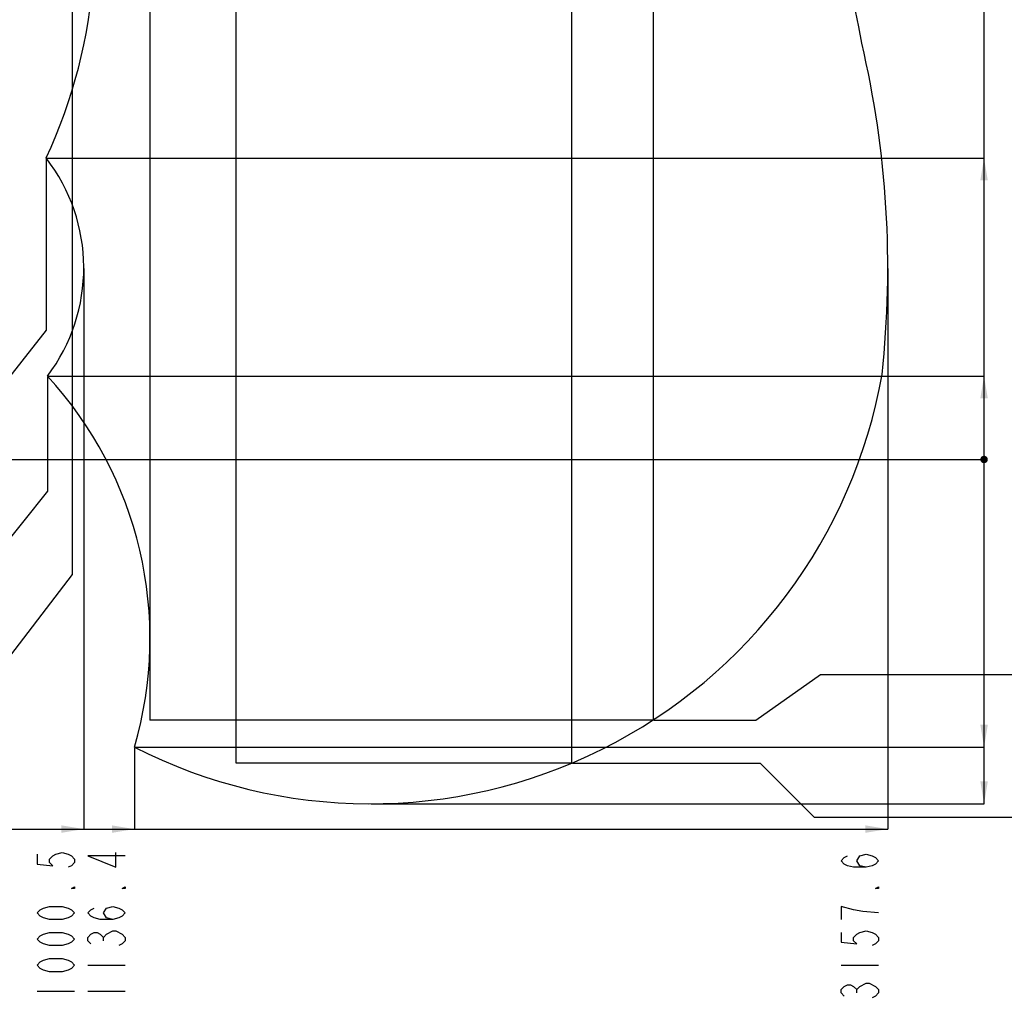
# Model space of a CAD drawing. Header units: millimetres. Extents: x 0 to 11890, y 0 to 8410.
# Tile 164 of 190: x 6709 to 9350, y 3409 to 6050. Entities that reach past the tile are written whole.
import ezdxf

# ---------------------------------------------------------------- set-up
doc = ezdxf.new("R2010")
doc.units = ezdxf.units.MM
doc.header["$LTSCALE"] = 653.95
doc.layers.get('0').update_dxf_attribs({"linetype": 'CONTINUOUS'})
doc.layers.add('14ALL_DIM', color=7, linetype='CONTINUOUS')
doc.layers.add('R180-1-YUNDONGFANWDXF_DIMENSION', color=7, linetype='CONTINUOUS')
doc.styles.get("Standard").update_dxf_attribs({"font": 'txt', "width": 0.7})
doc.dimstyles.new('DIMSTYLE_1', dxfattribs={"dimtxt": 100, "dimasz": 60, "dimexe": 5, "dimexo": 0.2, "dimgap": 2.5, "dimtad": 1, "dimdsep": 46, "dimtxsty": 'Standard', "dimblk": '_FILLED', "dimblk1": '_FILLED', "dimblk2": '_FILLED', "dimcen": 0.09, "dimclrt": 5, "dimazin": 2, "dimtp": 0.01, "dimtm": 0.01, "dimtfac": 1, "dimtofl": 0, "dimtmove": 0, "dimatfit": 3, "dimldrblk": '_FILLED', "dimfxl": 0, "dimtolj": 1, "dimarcsym": 0})
doc.dimstyles.new('DIMSTYLE_2', dxfattribs={"dimtxt": 100, "dimasz": 60, "dimexe": 5, "dimexo": 0.2, "dimgap": 2.5, "dimtad": 1, "dimdec": 1, "dimdsep": 46, "dimtxsty": 'Standard', "dimblk": '_FILLED', "dimblk1": '_FILLED', "dimblk2": '_FILLED', "dimcen": 0.09, "dimclrt": 5, "dimazin": 2, "dimtp": 0.01, "dimtm": 0.01, "dimtfac": 1, "dimtdec": 1, "dimtofl": 0, "dimtmove": 0, "dimatfit": 3, "dimldrblk": '_FILLED', "dimfxl": 0, "dimtolj": 1, "dimarcsym": 0})
doc.dimstyles.new('DIMSTYLE_4', dxfattribs={"dimtxt": 100, "dimasz": 60, "dimexe": 5, "dimexo": 0.2, "dimgap": 2.5, "dimtad": 0, "dimtih": 1, "dimtoh": 1, "dimdec": 1, "dimdsep": 46, "dimtxsty": 'Standard', "dimblk": '_FILLED', "dimblk1": '_FILLED', "dimblk2": '_FILLED', "dimcen": 0.09, "dimclrt": 5, "dimazin": 2, "dimtp": 0.01, "dimtm": 0.01, "dimtfac": 1, "dimtdec": 1, "dimtofl": 0, "dimtmove": 0, "dimatfit": 3, "dimldrblk": '_FILLED', "dimfxl": 0, "dimtolj": 1, "dimarcsym": 0})
doc.dimstyles.new('DIMSTYLE_5', dxfattribs={"dimtxt": 100, "dimasz": 60, "dimexe": 5, "dimexo": 0.2, "dimgap": 2.5, "dimtad": 0, "dimtih": 1, "dimtoh": 1, "dimdec": 1, "dimdsep": 46, "dimtxsty": 'Standard', "dimblk": '_FILLED', "dimblk1": '_FILLED', "dimblk2": '_FILLED', "dimcen": 0.09, "dimclrt": 5, "dimazin": 2, "dimtfac": 1, "dimtdec": 1, "dimtofl": 0, "dimtmove": 0, "dimatfit": 3, "dimldrblk": '_FILLED', "dimfxl": 0, "dimtolj": 1, "dimarcsym": 0})
doc.dimstyles.new('DIMSTYLE_6', dxfattribs={"dimtxt": 100, "dimasz": 60, "dimexe": 5, "dimexo": 0.2, "dimgap": 2.5, "dimtad": 1, "dimdec": 0, "dimdsep": 46, "dimtxsty": 'Standard', "dimblk": '_FILLED', "dimblk1": '_FILLED', "dimblk2": '_FILLED', "dimcen": 0.09, "dimclrt": 5, "dimazin": 2, "dimtp": 0.01, "dimtm": 0.01, "dimtfac": 1, "dimtdec": 0, "dimtofl": 0, "dimtmove": 0, "dimatfit": 3, "dimldrblk": '_FILLED', "dimfxl": 0, "dimtolj": 1, "dimarcsym": 0})

# ---------------------------------------------------------------- blocks, each defined once
blk = doc.blocks.new('_FILLED')
at = {"color": 0, "linetype": 'ByBlock'}
blk.add_solid([(0, 0), (-1, 0.167), (-1, -0.167)], dxfattribs=at)
blk = doc.blocks.new('*D3')
at = {"layer": 'R180-1-YUNDONGFANWDXF_DIMENSION', "color": 2, "linetype": 'Continuous'}
for p, q in [((7942.2, 7214.6), (4728.6, 7214.6)), ((4778.6, 7214.6), (4778.6, 6042.6)), ((4778.6, 4870.6), (4778.6, 6042.6)), ((5594, 4870.6), (4728.6, 4870.6))]:
    blk.add_line(p, q, dxfattribs=at)
at = {"layer": 'R180-1-YUNDONGFANWDXF_DIMENSION', "color": 2, "linetype": 'Continuous', "xscale": 60, "yscale": 60, "zscale": 60}
for p, rotation in [((4778.6, 7214.6), 90), ((4778.6, 4870.6), 270)]:
    blk.add_blockref('_FILLED', p, dxfattribs=dict(at, rotation=rotation))
blk = doc.blocks.new('*D16')
at = {"layer": 'R180-1-YUNDONGFANWDXF_DIMENSION', "color": 2, "linetype": 'Continuous'}
for p, q in [((6849.4, 6674), (6849.4, 4561.8)), ((6849.4, 4561.8), (6517.2, 4128)), ((6517.2, 4128), (6517.2, 3879))]:
    blk.add_line(p, q, dxfattribs=at)
blk = doc.blocks.new('*D18')
at = {"layer": 'R180-1-YUNDONGFANWDXF_DIMENSION', "color": 2, "linetype": 'Continuous'}
for p, q in [((6779.7, 5677.3), (6779.7, 5217.6)), ((6779.7, 5217.6), (6164.6, 4435.6)), ((6164.6, 4435.6), (6164.6, 3879))]:
    blk.add_line(p, q, dxfattribs=at)
blk = doc.blocks.new('*D19')
at = {"layer": 'R180-1-YUNDONGFANWDXF_DIMENSION', "color": 2, "linetype": 'Continuous'}
blk.add_line((6880.7, 5382.6), (6880.7, 3879), dxfattribs=at)
blk = doc.blocks.new('*D20')
at = {"layer": 'R180-1-YUNDONGFANWDXF_DIMENSION', "color": 2, "linetype": 'Continuous'}
for p, q in [((6783.1, 5092.3), (6783.1, 4785.2)), ((6783.1, 4785.2), (6351.1, 4245.4)), ((6351.1, 4245.4), (6351.1, 3879))]:
    blk.add_line(p, q, dxfattribs=at)
blk = doc.blocks.new('*D21')
at = {"layer": 'R180-1-YUNDONGFANWDXF_DIMENSION', "color": 2, "linetype": 'Continuous'}
blk.add_line((7016.6, 4096.9), (7016.6, 3879), dxfattribs=at)
blk = doc.blocks.new('*D22')
at = {"layer": 'R180-1-YUNDONGFANWDXF_DIMENSION', "color": 2, "linetype": 'Continuous'}
blk.add_line((9037.8, 5382.6), (9037.8, 3879), dxfattribs=at)
blk = doc.blocks.new('*D23')
at = {"layer": 'R180-1-YUNDONGFANWDXF_DIMENSION', "color": 2, "linetype": 'Continuous'}
blk.add_line((7735.3, 7042.2), (9296.1, 7042.2), dxfattribs=at)
blk = doc.blocks.new('*D24')
at = {"layer": 'R180-1-YUNDONGFANWDXF_DIMENSION', "color": 2, "linetype": 'Continuous'}
blk.add_line((6221.3, 4870.6), (9296.1, 4870.6), dxfattribs=at)
blk = doc.blocks.new('*D25')
at = {"layer": 'R180-1-YUNDONGFANWDXF_DIMENSION', "color": 2, "linetype": 'Continuous'}
blk.add_line((6851.4, 6676), (9296.1, 6676), dxfattribs=at)
blk = doc.blocks.new('*D26')
at = {"layer": 'R180-1-YUNDONGFANWDXF_DIMENSION', "color": 2, "linetype": 'Continuous'}
blk.add_line((6781.7, 5679.3), (9296.1, 5679.3), dxfattribs=at)
blk = doc.blocks.new('*D27')
at = {"layer": 'R180-1-YUNDONGFANWDXF_DIMENSION', "color": 2, "linetype": 'Continuous'}
blk.add_line((6785.1, 5094.3), (9296.1, 5094.3), dxfattribs=at)
blk = doc.blocks.new('*D28')
at = {"layer": 'R180-1-YUNDONGFANWDXF_DIMENSION', "color": 2, "linetype": 'Continuous'}
blk.add_line((7018.6, 4098.9), (9296.1, 4098.9), dxfattribs=at)
blk = doc.blocks.new('*D29')
at = {"layer": 'R180-1-YUNDONGFANWDXF_DIMENSION', "color": 2, "linetype": 'Continuous'}
blk.add_line((7651.4, 3947), (9296.1, 3947), dxfattribs=at)
blk = doc.blocks.new('*D30')
at = {"layer": 'R180-1-YUNDONGFANWDXF_DIMENSION', "color": 2, "linetype": 'Continuous'}
for p, q in [((8410.3, 6844.2), (9992.1, 6844.2)), ((9942.1, 6844.2), (9942.1, 5569)), ((9942.1, 4293.8), (9942.1, 5569)), ((8683.5, 4171.6), (8857.5, 4293.8)), ((8857.5, 4293.8), (9992.1, 4293.8)), ((8410.3, 4171.6), (8683.5, 4171.6))]:
    blk.add_line(p, q, dxfattribs=at)
at = {"layer": 'R180-1-YUNDONGFANWDXF_DIMENSION', "color": 2, "linetype": 'Continuous', "xscale": 60, "yscale": 60, "zscale": 60}
for p, rotation in [((9942.1, 6844.2), 90), ((9942.1, 4293.8), 270)]:
    blk.add_blockref('_FILLED', p, dxfattribs=dict(at, rotation=rotation))
blk = doc.blocks.new('*D31')
at = {"layer": 'R180-1-YUNDONGFANWDXF_DIMENSION', "color": 2, "linetype": 'Continuous'}
for p, q in [((8191.6, 6955.9), (10202.8, 6955.9)), ((10152.8, 6955.9), (10152.8, 5433.5)), ((10152.8, 3911.1), (10152.8, 5433.5)), ((8191.6, 4055.9), (8695.1, 4055.9)), ((8695.1, 4055.9), (8840.1, 3911.1)), ((8840.1, 3911.1), (10202.8, 3911.1))]:
    blk.add_line(p, q, dxfattribs=at)
at = {"layer": 'R180-1-YUNDONGFANWDXF_DIMENSION', "color": 2, "linetype": 'Continuous', "xscale": 60, "yscale": 60, "zscale": 60}
for p, rotation in [((10152.8, 6955.9), 90), ((10152.8, 3911.1), 270)]:
    blk.add_blockref('_FILLED', p, dxfattribs=dict(at, rotation=rotation))

msp = doc.modelspace()

# ---------------------------------------------------------------- linework, layer by layer
at = {"color": 7, "linetype": 'Continuous'}
for p, q in [((7289.625, 4055.884), (7289.625, 6955.884)), ((8189.625, 6955.884), (8189.625, 4055.884)), ((7058.292, 6844.238), (7058.292, 4171.615)), ((8408.292, 6844.238), (8408.292, 4171.615)), ((8408.292, 4171.615), (7058.292, 4171.615)), ((8189.625, 4055.884), (7289.625, 4055.884))]:
    msp.add_line(p, q, dxfattribs=at)
for centre, radius, start, end in [((7733.292, 5792.157), 1250, 9, 135), ((5516.319, 6268.474), 1394, 335, 17), ((6400.203, 5384.591), 2637.578, 353.781795, 13.218205), ((6400.203, 5384.591), 480.528, 322.835407, 37.835407), ((7649.441, 5340.966), 1394, 243, 350), ((6019.971, 4390.25), 1038.32, 343.704311, 42.692746)]:
    msp.add_arc(centre, radius, start, end, dxfattribs=at)
at = {"layer": '14ALL_DIM', "color": 2, "linetype": 'Continuous'}
for p, q in [((9296.079, 3946.966), (9296.079, 7042.157)), ((5880.193, 3879.03), (9037.781, 3879.03))]:
    msp.add_line(p, q, dxfattribs=at)
at = {"layer": '14ALL_DIM', "color": 2, "linetype": 'Continuous', "const_width": 10}
msp.add_lwpolyline([(9291.079, 4870.591, 1), (9301.079, 4870.591, 1)], format="xyb", close=True, dxfattribs=at)
msp.add_lwpolyline([(9291.079, 4870.591, 1), (9301.079, 4870.591, 1)], format="xyb", close=True, dxfattribs=at)
msp.add_lwpolyline([(9291.079, 4870.591, 1), (9301.079, 4870.591, 1)], format="xyb", close=True, dxfattribs=at)
msp.add_lwpolyline([(9291.079, 4870.591, 1), (9301.079, 4870.591, 1)], format="xyb", close=True, dxfattribs=at)
msp.add_lwpolyline([(9291.079, 4870.591, 1), (9301.079, 4870.591, 1)], format="xyb", close=True, dxfattribs=at)
msp.add_lwpolyline([(9291.079, 4870.591, 1), (9301.079, 4870.591, 1)], format="xyb", close=True, dxfattribs=at)
at = {"layer": '14ALL_DIM', "color": 2, "linetype": 'Continuous'}
for points in [[(9296.079, 5679.344), (9306.079, 5619.344), (9286.079, 5619.344)], [(9296.079, 5094.3), (9306.079, 5034.3), (9286.079, 5034.3)], [(9296.079, 4098.903), (9286.079, 4158.903), (9306.079, 4158.903)], [(9296.079, 3946.966), (9286.079, 4006.966), (9306.079, 4006.966)], [(6880.731, 3879.03), (6820.731, 3869.03), (6820.731, 3889.03)], [(7016.579, 3879.03), (6956.579, 3869.03), (6956.579, 3889.03)], [(9037.781, 3879.03), (8977.781, 3869.03), (8977.781, 3889.03)]]:
    msp.add_solid(points, dxfattribs=at)
at = {"layer": 'R180-1-YUNDONGFANWDXF_DIMENSION', "color": 5, "linetype": 'Continuous'}
for p, q in [((6933.245, 3579.655), (6933.245, 3588.405)), ((6891.579, 3514.03), (6991.578, 3514.03)), ((8912.781, 3514.03), (9012.781, 3514.03)), ((6755.731, 3444.03), (6855.731, 3444.03)), ((6891.579, 3444.03), (6991.578, 3444.03)), ((8954.448, 3439.655), (8954.448, 3448.405))]:
    msp.add_line(p, q, dxfattribs=at)
for points in [[(6755.731, 3811.53), (6755.731, 3785.28), (6797.398, 3780.905), (6789.064, 3789.655), (6789.064, 3798.405), (6797.398, 3807.155), (6805.731, 3811.53), (6822.398, 3815.905), (6839.064, 3811.53), (6847.398, 3807.155), (6855.731, 3798.405), (6855.731, 3789.655), (6847.398, 3780.905), (6839.064, 3776.53)], [(6991.578, 3807.155), (6891.579, 3807.155), (6966.578, 3776.53), (6966.578, 3815.905)], [(8979.448, 3776.53), (8962.781, 3780.905), (8954.448, 3794.03), (8962.781, 3807.155), (8979.448, 3811.53), (8996.114, 3807.155), (9004.448, 3802.78), (9012.781, 3794.03), (9004.448, 3785.28), (8996.114, 3780.905), (8979.448, 3776.53), (8946.115, 3776.53), (8929.448, 3780.905), (8921.115, 3785.28), (8912.781, 3794.03), (8921.115, 3802.78), (8929.448, 3807.155)], [(6855.731, 3724.03), (6855.731, 3719.655), (6847.398, 3719.655), (6855.731, 3724.03)], [(6991.578, 3724.03), (6991.578, 3719.655), (6983.245, 3719.655), (6991.578, 3724.03)], [(9012.781, 3724.03), (9012.781, 3719.655), (9004.448, 3719.655), (9012.781, 3724.03)], [(6855.731, 3654.03), (6847.398, 3645.28), (6839.064, 3640.905), (6822.398, 3636.53), (6789.064, 3636.53), (6772.398, 3640.905), (6764.064, 3645.28), (6755.731, 3654.03), (6764.064, 3662.78), (6772.398, 3667.155), (6789.064, 3671.53), (6822.398, 3671.53), (6839.064, 3667.155), (6847.398, 3662.78), (6855.731, 3654.03)], [(6958.245, 3636.53), (6941.579, 3640.905), (6933.245, 3654.03), (6941.579, 3667.155), (6958.245, 3671.53), (6974.912, 3667.155), (6983.245, 3662.78), (6991.578, 3654.03), (6983.245, 3645.28), (6974.912, 3640.905), (6958.245, 3636.53), (6924.912, 3636.53), (6908.245, 3640.905), (6899.912, 3645.28), (6891.579, 3654.03), (6899.912, 3662.78), (6908.245, 3667.155)], [(8946.115, 3662.78), (8912.781, 3671.53), (8912.781, 3636.53)], [(9012.781, 3654.03), (8971.115, 3658.405), (8946.115, 3662.78)], [(6855.731, 3584.03), (6847.398, 3575.28), (6839.064, 3570.905), (6822.398, 3566.53), (6789.064, 3566.53), (6772.398, 3570.905), (6764.064, 3575.28), (6755.731, 3584.03), (6764.064, 3592.78), (6772.398, 3597.155), (6789.064, 3601.53), (6822.398, 3601.53), (6839.064, 3597.155), (6847.398, 3592.78), (6855.731, 3584.03)], [(6899.912, 3570.905), (6891.579, 3579.655), (6891.579, 3588.405), (6899.912, 3597.155), (6908.245, 3601.53), (6916.579, 3601.53), (6924.912, 3597.155), (6933.245, 3588.405), (6941.579, 3597.155)], [(6941.579, 3597.155), (6958.245, 3605.905), (6966.578, 3605.905)], [(6966.578, 3605.905), (6983.245, 3597.155), (6991.578, 3588.405), (6991.578, 3579.655), (6983.245, 3570.905), (6974.912, 3566.53)], [(8912.781, 3601.53), (8912.781, 3575.28), (8954.448, 3570.905), (8946.115, 3579.655), (8946.115, 3588.405), (8954.448, 3597.155), (8962.781, 3601.53), (8979.448, 3605.905), (8996.114, 3601.53), (9004.448, 3597.155), (9012.781, 3588.405), (9012.781, 3579.655), (9004.448, 3570.905), (8996.114, 3566.53)], [(6855.731, 3514.03), (6847.398, 3505.28), (6839.064, 3500.905), (6822.398, 3496.53), (6789.064, 3496.53), (6772.398, 3500.905), (6764.064, 3505.28), (6755.731, 3514.03), (6764.064, 3522.78), (6772.398, 3527.155), (6789.064, 3531.53), (6822.398, 3531.53), (6839.064, 3527.155), (6847.398, 3522.78), (6855.731, 3514.03)], [(8921.115, 3430.905), (8912.781, 3439.655), (8912.781, 3448.405), (8921.115, 3457.155), (8929.448, 3461.53), (8937.781, 3461.53), (8946.115, 3457.155), (8954.448, 3448.405), (8962.781, 3457.155)], [(8962.781, 3457.155), (8979.448, 3465.905), (8987.781, 3465.905)], [(8987.781, 3465.905), (9004.448, 3457.155), (9012.781, 3448.405), (9012.781, 3439.655), (9004.448, 3430.905), (8996.114, 3426.53)]]:
    msp.add_lwpolyline(points, dxfattribs=at)

# ---------------------------------------------------------------- dimensions: what is measured, and where the dimension line sits
at = {"layer": 'R180-1-YUNDONGFANWDXF_DIMENSION', "color": 2, "linetype": 'Continuous'}
for base, p1, p2, angle, dimstyle, picture, middle in [((4778.591, 7214.559), (5594.177, 4870.591), (7942.393, 7214.559), 90, 'DIMSTYLE_2', '*D3', (4778.591, 5902.575)), ((10152.826, 6955.884), (8191.425, 4055.884), (8191.425, 6955.884), 90, 'DIMSTYLE_1', '*D31', (10152.826, 5293.474)), ((9942.12, 4171.615), (8410.092, 6844.238), (8410.092, 4171.615), 270, 'DIMSTYLE_6', '*D30', (9942.12, 5428.995))]:
    dim = msp.add_linear_dim(base=base, p1=p1, p2=p2, angle=angle, dimstyle=dimstyle, dxfattribs=at)
    dim.commit()
    dim.dimension.update_dxf_attribs({"geometry": picture, "text_midpoint": middle, "dimtype": 160})
for feature_location, offset, dtype, origin, dimstyle, override, picture, middle in [((7735.292, 7042.157), (1560.787, 0), 0, (6219.335, 4870.591), 'DIMSTYLE_4', {"dimgap": 24.999939, "dimtad": 1, "dimtih": 0, "dimtoh": 0}, '*D23', (9346.079, 7067.157)), ((6851.408, 6676.04), (2444.671, 0), 0, (6849.408, 4870.591), 'DIMSTYLE_4', {"dimgap": 24.999675, "dimtad": 1, "dimtih": 0, "dimtoh": 0}, '*D25', (9346.079, 6701.04)), ((6849.408, 6674.04), (-332.211, -2795.01), 1, (5880.193, 4637.224), 'DIMSTYLE_4', {"dimgap": 25.000123, "dimtad": 1, "dimtih": 0, "dimtoh": 0}, '*D16', (6492.197, 3479.03)), ((6781.712, 5679.344), (2514.367, 0), 0, (6779.712, 4870.591), 'DIMSTYLE_4', {"dimgap": 25.000328, "dimtad": 1, "dimtih": 0, "dimtoh": 0}, '*D26', (9346.079, 5704.344)), ((6779.712, 5677.344), (-615.132, -1798.314), 1, (5880.193, 5679.344), 'DIMSTYLE_4', {"dimgap": 25.000123, "dimtad": 1, "dimtih": 0, "dimtoh": 0}, '*D18', (6139.58, 3479.03)), ((6880.731, 5382.591), (0, -1503.561), 1, (5880.193, 5384.591), 'DIMSTYLE_4', {"dimgap": 25.000143, "dimtad": 1, "dimtih": 0, "dimtoh": 0}, '*D19', (6855.731, 3409.03)), ((9037.781, 5382.591), (0, -1503.561), 1, (5880.193, 5384.591), 'DIMSTYLE_4', {"dimgap": 25.000143, "dimtad": 1, "dimtih": 0, "dimtoh": 0}, '*D22', (9012.781, 3409.03)), ((6785.137, 5094.3), (2510.942, 0), 0, (6783.137, 4870.591), 'DIMSTYLE_4', {"dimgap": 25.000176, "dimtad": 1, "dimtih": 0, "dimtoh": 0}, '*D27', (9346.079, 5119.3)), ((6783.137, 5092.3), (-432.005, -1213.271), 1, (5880.193, 5094.3), 'DIMSTYLE_4', {"dimgap": 25.000123, "dimtad": 1, "dimtih": 0, "dimtoh": 0}, '*D20', (6326.132, 3479.03)), ((6221.334904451, 4870.590728), (3074.743955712, 0), 0, (6219.334904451, 4870.590728), 'DIMSTYLE_5', {"dimgap": 24.999906, "dimtad": 1, "dimtih": 0, "dimtoh": 0}, '*D24', (9346.078860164, 4895.590728)), ((7018.579, 4098.903), (2277.5, 0), 0, (7016.579, 4870.591), 'DIMSTYLE_4', {"dimgap": 24.999956, "dimtad": 1, "dimtih": 0, "dimtoh": 0}, '*D28', (9346.079, 4123.903)), ((7651.441, 3946.966), (1644.638, 0), 0, (7649.441, 4870.591), 'DIMSTYLE_4', {"dimgap": 25.000093, "dimtad": 1, "dimtih": 0, "dimtoh": 0}, '*D29', (9346.079, 3971.966)), ((7016.579, 4096.903), (0, -217.873), 1, (5880.193, 4098.903), 'DIMSTYLE_4', {"dimgap": 25.000143, "dimtad": 1, "dimtih": 0, "dimtoh": 0}, '*D21', (6991.579, 3409.03))]:
    dim = msp.add_ordinate_dim(feature_location=feature_location, offset=offset, dtype=dtype, origin=origin, dimstyle=dimstyle, override=override, dxfattribs=at)
    dim.commit()
    dim.dimension.update_dxf_attribs({"geometry": picture, "text_midpoint": middle})

doc.saveas('drawing.dxf')
